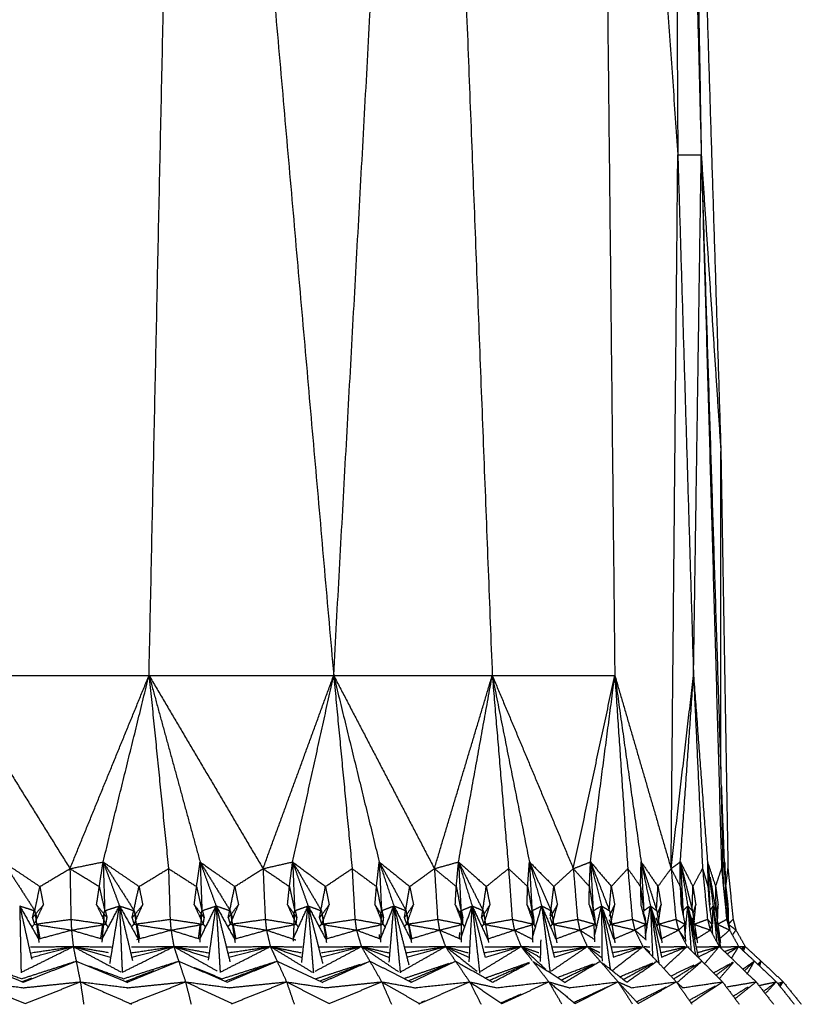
# Model space of a CAD drawing. Header units: millimetres. Extents: x 0 to 20, y 0 to 45.7.
# Tile 57 of 77: x 6.8 to 7.9, y 33.7 to 35.1. Entities that reach past the tile are written whole.
import ezdxf

# ---------------------------------------------------------------- set-up
doc = ezdxf.new("R2010")
doc.units = ezdxf.units.MM
doc.header["$MEASUREMENT"] = 0
doc.layers.add('Make2D$visible$lines', color=7, linetype='Continuous', true_color=0x000000)

msp = doc.modelspace()

# ---------------------------------------------------------------- linework, layer by layer
at = {"layer": 'Make2D$visible$lines'}
for points in [[(6.9818, 34.1387), (7.0083, 35.375), (7.0349, 36.6114)], [(7.0349, 36.6114), (7.1433, 35.375), (7.2518, 34.1387)], [(7.2518, 34.1387), (7.3198, 35.375), (7.3878, 36.6114)], [(7.3878, 36.6114), (7.4358, 35.375), (7.4837, 34.1387)], [(7.6364, 36.6114), (7.6496, 35.375), (7.6629, 34.1387)], [(7.6364, 36.6114), (7.6957, 35.7557), (7.755, 34.9)], [(7.7457, 36.6114), (7.7675, 35.7557), (7.7893, 34.9)], [(7.7457, 36.6114), (7.7503, 35.7557), (7.755, 34.9)], [(7.7698, 36.0042), (7.7939, 35.2352), (7.818, 34.4662)], [(7.7698, 36.0042), (7.7796, 35.4521), (7.7893, 34.9)], [(7.7452, 33.8563), (7.7501, 34.3782), (7.755, 34.9)], [(7.755, 34.9), (7.7721, 34.9), (7.7893, 34.9)], [(7.755, 34.9), (7.7665, 34.5194), (7.778, 34.1387)], [(7.778, 34.1387), (7.7837, 34.5194), (7.7893, 34.9)], [(7.7893, 34.9), (7.8042, 34.3782), (7.819, 33.8563)], [(7.7893, 34.9), (7.8035, 34.4509), (7.8177, 34.0019)], [(7.7893, 34.9), (7.8037, 34.6831), (7.818, 34.4662)], [(7.8177, 34.0019), (7.8179, 34.2341), (7.818, 34.4662)], [(7.818, 34.4662), (7.8232, 34.1613), (7.8284, 33.8563)], [(6.6905, 34.1387), (6.7784, 33.9975), (6.8662, 33.8563)], [(6.6905, 34.1387), (6.8361, 34.1387), (6.9818, 34.1387)], [(6.8662, 33.8563), (6.924, 33.9975), (6.9818, 34.1387)], [(6.9147, 33.8661), (6.9482, 34.0024), (6.9818, 34.1387)], [(6.9818, 34.1387), (6.996, 33.9975), (7.0103, 33.8563)], [(6.9818, 34.1387), (7.0191, 34.0024), (7.0565, 33.8661)], [(6.9818, 34.1387), (7.0651, 33.9975), (7.1485, 33.8563)], [(6.9818, 34.1387), (7.1168, 34.1387), (7.2518, 34.1387)], [(7.1485, 33.8563), (7.2002, 33.9975), (7.2518, 34.1387)], [(7.1918, 33.8661), (7.2218, 34.0024), (7.2518, 34.1387)], [(7.2518, 34.1387), (7.2653, 33.9975), (7.2788, 33.8563)], [(7.2518, 34.1387), (7.2851, 34.0024), (7.3184, 33.8661)], [(7.2518, 34.1387), (7.3254, 33.9975), (7.3991, 33.8563)], [(7.2518, 34.1387), (7.3678, 34.1387), (7.4837, 34.1387)], [(7.3991, 33.8563), (7.4414, 33.9975), (7.4837, 34.1387)], [(7.4344, 33.8661), (7.4591, 34.0024), (7.4837, 34.1387)], [(7.4837, 34.1387), (7.4956, 33.9975), (7.5075, 33.8563)], [(7.4837, 34.1387), (7.5108, 34.0024), (7.538, 33.8661)], [(7.4837, 34.1387), (7.543, 33.9975), (7.6022, 33.8563)], [(7.4837, 34.1387), (7.5733, 34.1387), (7.6629, 34.1387)], [(7.6022, 33.8563), (7.6326, 33.9975), (7.6629, 34.1387)], [(7.6274, 33.8661), (7.6451, 34.0024), (7.6629, 34.1387)], [(7.6629, 34.1387), (7.6724, 33.9975), (7.6819, 33.8563)], [(7.6629, 34.1387), (7.6821, 34.0024), (7.7014, 33.8661)], [(7.6629, 34.1387), (7.704, 33.9975), (7.7452, 33.8563)], [(7.7452, 33.8563), (7.7616, 33.9975), (7.778, 34.1387)], [(7.7587, 33.8661), (7.7683, 34.0024), (7.778, 34.1387)], [(7.778, 34.1387), (7.7846, 33.9975), (7.7912, 33.8563)], [(7.778, 34.1387), (7.7882, 34.0024), (7.7984, 33.8661)], [(7.8177, 34.0019), (7.8196, 33.916), (7.8214, 33.8302)], [(7.8187, 33.9764), (7.8219, 33.8891), (7.8252, 33.8018)], [(6.7687, 33.8661), (6.7954, 33.8482), (6.8222, 33.8302)], [(6.7687, 33.8661), (6.7917, 33.8304), (6.8148, 33.7947)], [(6.8662, 33.8563), (6.8905, 33.8612), (6.9147, 33.8661)], [(6.9091, 33.8302), (6.9119, 33.8482), (6.9147, 33.8661)], [(6.9147, 33.8661), (6.941, 33.8482), (6.9672, 33.8302)], [(6.9147, 33.8661), (6.9374, 33.8304), (6.9602, 33.7947)], [(6.9147, 33.8661), (6.9267, 33.8339), (6.9386, 33.8018)], [(6.9147, 33.8661), (6.9159, 33.8305), (6.917, 33.7948)], [(7.0513, 33.8302), (7.0539, 33.8482), (7.0565, 33.8661)], [(7.0565, 33.8661), (7.0818, 33.8482), (7.1072, 33.8302)], [(7.0565, 33.8661), (7.0785, 33.8304), (7.1006, 33.7947)], [(7.0565, 33.8661), (7.0682, 33.8339), (7.0799, 33.8018)], [(7.0565, 33.8661), (7.0578, 33.8304), (7.0592, 33.7948)], [(7.1485, 33.8563), (7.1701, 33.8612), (7.1918, 33.8661)], [(7.1871, 33.8302), (7.1894, 33.8482), (7.1918, 33.8661)], [(7.1918, 33.8661), (7.2158, 33.8482), (7.2398, 33.8302)], [(7.1918, 33.8661), (7.2128, 33.8304), (7.2339, 33.7947)], [(7.1918, 33.8661), (7.2031, 33.8339), (7.2144, 33.8018)], [(7.1918, 33.8661), (7.1933, 33.8304), (7.1948, 33.7948)], [(7.3144, 33.8302), (7.3164, 33.8482), (7.3184, 33.8661)], [(7.3184, 33.8661), (7.3407, 33.8482), (7.363, 33.8302)], [(7.3184, 33.8661), (7.3381, 33.8304), (7.3578, 33.7947)], [(7.3184, 33.8661), (7.3291, 33.8339), (7.3398, 33.8018)], [(7.3184, 33.8661), (7.3201, 33.8304), (7.3217, 33.7948)], [(7.3991, 33.8563), (7.4167, 33.8612), (7.4344, 33.8661)], [(7.4311, 33.8302), (7.4328, 33.8482), (7.4344, 33.8661)], [(7.4344, 33.8661), (7.4547, 33.8482), (7.4749, 33.8302)], [(7.4344, 33.8661), (7.4524, 33.8304), (7.4705, 33.7947)], [(7.4344, 33.8661), (7.4444, 33.8339), (7.4543, 33.8018)], [(7.4344, 33.8661), (7.4362, 33.8304), (7.438, 33.7948)], [(7.5354, 33.8302), (7.5367, 33.8482), (7.538, 33.8661)], [(7.538, 33.8661), (7.5558, 33.8482), (7.5737, 33.8302)], [(7.538, 33.8661), (7.5541, 33.8304), (7.5701, 33.7947)], [(7.538, 33.8661), (7.547, 33.8339), (7.556, 33.8018)], [(7.538, 33.8661), (7.5398, 33.8304), (7.5417, 33.7948)], [(7.6022, 33.8563), (7.6148, 33.8612), (7.6274, 33.8661)], [(7.6257, 33.8302), (7.6265, 33.8482), (7.6274, 33.8661)], [(7.6274, 33.8661), (7.6426, 33.8482), (7.6578, 33.8302)], [(7.6274, 33.8661), (7.6413, 33.8304), (7.6552, 33.7947)], [(7.6274, 33.8661), (7.6354, 33.8339), (7.6434, 33.8018)], [(7.6274, 33.8661), (7.6294, 33.8304), (7.6313, 33.7948)], [(7.7004, 33.8302), (7.7009, 33.8482), (7.7014, 33.8661)], [(7.7014, 33.8661), (7.7137, 33.8482), (7.726, 33.8302)], [(7.7014, 33.8661), (7.7129, 33.8304), (7.7243, 33.7947)], [(7.7014, 33.8661), (7.7082, 33.8339), (7.715, 33.8018)], [(7.7014, 33.8661), (7.7034, 33.8304), (7.7053, 33.7948)], [(7.7452, 33.8563), (7.7519, 33.8612), (7.7587, 33.8661)], [(7.7585, 33.8302), (7.7586, 33.8482), (7.7587, 33.8661)], [(7.7587, 33.8661), (7.7679, 33.8482), (7.7771, 33.8302)], [(7.7587, 33.8661), (7.7675, 33.8304), (7.7764, 33.7947)], [(7.7587, 33.8661), (7.7642, 33.8339), (7.7696, 33.8018)], [(7.7587, 33.8661), (7.7607, 33.8304), (7.7626, 33.7947)], [(7.7984, 33.8661), (7.8044, 33.8482), (7.8103, 33.8302)], [(7.7984, 33.8661), (7.8025, 33.8339), (7.8066, 33.8018)], [(7.7984, 33.8661), (7.8001, 33.8348), (7.8018, 33.8035)], [(7.7984, 33.8661), (7.7987, 33.8482), (7.7991, 33.8302)], [(7.8235, 33.8661), (7.8248, 33.834), (7.8262, 33.8019)], [(6.8222, 33.8302), (6.8442, 33.8433), (6.8662, 33.8563)], [(6.8662, 33.8563), (6.8669, 33.8193), (6.8676, 33.7823)], [(6.8662, 33.8563), (6.8876, 33.8433), (6.9091, 33.8302)], [(6.9672, 33.8302), (6.9887, 33.8433), (7.0103, 33.8563)], [(7.0103, 33.8563), (7.0114, 33.8193), (7.0126, 33.7823)], [(7.0103, 33.8563), (7.0308, 33.8433), (7.0513, 33.8302)], [(7.1072, 33.8302), (7.1278, 33.8433), (7.1485, 33.8563)], [(7.1485, 33.8563), (7.1501, 33.8193), (7.1517, 33.7823)], [(7.1485, 33.8563), (7.1678, 33.8433), (7.1871, 33.8302)], [(7.2398, 33.8302), (7.2593, 33.8433), (7.2788, 33.8563)], [(7.2788, 33.8563), (7.2808, 33.8193), (7.2828, 33.7823)], [(7.2788, 33.8563), (7.2966, 33.8433), (7.3144, 33.8302)], [(7.363, 33.8302), (7.381, 33.8433), (7.3991, 33.8563)], [(7.3991, 33.8563), (7.4015, 33.8193), (7.4038, 33.7823)], [(7.3991, 33.8563), (7.4151, 33.8433), (7.4311, 33.8302)], [(7.4749, 33.8302), (7.4912, 33.8433), (7.5075, 33.8563)], [(7.5075, 33.8563), (7.5102, 33.8193), (7.5129, 33.7823)], [(7.5075, 33.8563), (7.5214, 33.8433), (7.5354, 33.8302)], [(7.5737, 33.8302), (7.588, 33.8433), (7.6022, 33.8563)], [(7.6022, 33.8563), (7.6053, 33.8193), (7.6083, 33.7823)], [(7.6022, 33.8563), (7.6139, 33.8433), (7.6257, 33.8302)], [(7.6578, 33.8302), (7.6699, 33.8433), (7.6819, 33.8563)], [(7.6819, 33.8563), (7.6852, 33.8193), (7.6884, 33.7823)], [(7.6819, 33.8563), (7.6912, 33.8433), (7.7004, 33.8302)], [(7.726, 33.8302), (7.7356, 33.8433), (7.7452, 33.8563)], [(7.7452, 33.8563), (7.7487, 33.8193), (7.7522, 33.7823)], [(7.7452, 33.8563), (7.7519, 33.8433), (7.7585, 33.8302)], [(7.7771, 33.8302), (7.7841, 33.8433), (7.7912, 33.8563)], [(7.7912, 33.8563), (7.7948, 33.8193), (7.7984, 33.7823)], [(7.7912, 33.8563), (7.7951, 33.8433), (7.7991, 33.8302)], [(7.8022, 33.8439), (7.8064, 33.8193), (7.8106, 33.7947)], [(7.8103, 33.8302), (7.8147, 33.8433), (7.819, 33.8563)], [(7.819, 33.8563), (7.8227, 33.8193), (7.8264, 33.7823)], [(7.8252, 33.8302), (7.8268, 33.8433), (7.8284, 33.8563)], [(7.8284, 33.8563), (7.8321, 33.8193), (7.8358, 33.7823)], [(6.8148, 33.7947), (6.8185, 33.8125), (6.8222, 33.8302)], [(6.8222, 33.8302), (6.8248, 33.8168), (6.8273, 33.8034)], [(6.9051, 33.8034), (6.9071, 33.8168), (6.9091, 33.8302)], [(6.9091, 33.8302), (6.913, 33.8125), (6.917, 33.7948)], [(6.957, 33.7843), (6.9621, 33.8073), (6.9672, 33.8302)], [(6.9672, 33.8302), (6.9699, 33.8168), (6.9726, 33.8034)], [(7.0479, 33.8034), (7.0496, 33.8168), (7.0513, 33.8302)], [(7.0513, 33.8302), (7.0552, 33.8125), (7.0592, 33.7948)], [(7.0976, 33.7843), (7.1024, 33.8073), (7.1072, 33.8302)], [(7.1072, 33.8302), (7.1099, 33.8168), (7.1126, 33.8034)], [(7.1843, 33.8034), (7.1857, 33.8168), (7.1871, 33.8302)], [(7.1871, 33.8302), (7.191, 33.8125), (7.1948, 33.7948)], [(7.231, 33.7843), (7.2354, 33.8073), (7.2398, 33.8302)], [(7.2398, 33.8302), (7.2426, 33.8168), (7.2453, 33.8034)], [(7.3122, 33.8034), (7.3133, 33.8168), (7.3144, 33.8302)], [(7.3144, 33.8302), (7.3181, 33.8125), (7.3217, 33.7948)], [(7.3552, 33.7843), (7.3591, 33.8073), (7.363, 33.8302)], [(7.363, 33.8302), (7.3658, 33.8168), (7.3685, 33.8034)], [(7.4296, 33.8034), (7.4303, 33.8168), (7.4311, 33.8302)], [(7.4311, 33.8302), (7.4345, 33.8125), (7.438, 33.7948)], [(7.4682, 33.7843), (7.4716, 33.8073), (7.4749, 33.8302)], [(7.4749, 33.8302), (7.4776, 33.8168), (7.4803, 33.8034)], [(7.5345, 33.8034), (7.535, 33.8168), (7.5354, 33.8302)], [(7.5354, 33.8302), (7.5386, 33.8125), (7.5417, 33.7948)], [(7.5686, 33.7875), (7.5712, 33.8088), (7.5737, 33.8302)], [(7.5737, 33.8302), (7.5763, 33.8168), (7.5789, 33.8034)], [(7.6255, 33.8034), (7.6256, 33.8168), (7.6257, 33.8302)], [(7.6257, 33.8302), (7.6285, 33.8125), (7.6313, 33.7947)], [(7.6546, 33.7948), (7.6562, 33.8125), (7.6578, 33.8302)], [(7.6578, 33.8302), (7.6603, 33.8168), (7.6628, 33.8034)], [(7.7004, 33.8302), (7.7029, 33.8125), (7.7053, 33.7947)], [(7.7004, 33.8302), (7.7007, 33.8168), (7.7009, 33.8034)], [(7.7238, 33.7948), (7.7249, 33.8125), (7.726, 33.8302)], [(7.726, 33.8302), (7.7283, 33.8168), (7.7306, 33.8034)], [(7.7585, 33.8302), (7.7606, 33.8125), (7.7626, 33.7947)], [(7.7585, 33.8302), (7.7591, 33.8168), (7.7597, 33.8034)], [(7.776, 33.7948), (7.7766, 33.8125), (7.7771, 33.8302)], [(7.7771, 33.8302), (7.7792, 33.8168), (7.7813, 33.8034)], [(7.7991, 33.8302), (7.8, 33.8168), (7.801, 33.8034)], [(7.8103, 33.8302), (7.8122, 33.8168), (7.814, 33.8034)], [(7.8103, 33.8302), (7.8104, 33.8125), (7.8104, 33.7947)], [(7.8252, 33.8302), (7.8267, 33.8168), (7.8283, 33.8034)], [(6.7927, 33.8018), (6.7937, 33.753), (6.7947, 33.7042)], [(6.7927, 33.8018), (6.8014, 33.763), (6.8102, 33.7241)], [(6.7927, 33.8018), (6.8064, 33.7777), (6.8201, 33.7535)], [(6.7927, 33.8018), (6.8037, 33.7983), (6.8148, 33.7947)], [(6.8114, 33.7843), (6.8194, 33.7939), (6.8273, 33.8034)], [(6.8141, 33.775), (6.8207, 33.7892), (6.8273, 33.8034)], [(6.9051, 33.8034), (6.9128, 33.7939), (6.9204, 33.7843)], [(6.9051, 33.8034), (6.9119, 33.7892), (6.9187, 33.775)], [(6.9133, 33.7535), (6.926, 33.7776), (6.9386, 33.8018)], [(6.9174, 33.7949), (6.928, 33.7983), (6.9386, 33.8018)], [(6.9246, 33.7175), (6.9316, 33.7597), (6.9386, 33.8018)], [(6.9386, 33.8018), (6.9406, 33.753), (6.9426, 33.7043)], [(6.9386, 33.8018), (6.9481, 33.762), (6.9576, 33.7221)], [(6.9386, 33.8018), (6.9529, 33.7766), (6.9671, 33.7514)], [(6.9386, 33.8018), (6.9494, 33.7983), (6.9602, 33.7947)], [(6.957, 33.7843), (6.9648, 33.7939), (6.9726, 33.8034)], [(6.9598, 33.775), (6.9662, 33.7892), (6.9726, 33.8034)], [(7.0479, 33.8034), (7.0552, 33.7939), (7.0625, 33.7843)], [(7.0479, 33.8034), (7.0545, 33.7892), (7.0611, 33.775)], [(7.0562, 33.7535), (7.0681, 33.7776), (7.0799, 33.8018)], [(7.0595, 33.7949), (7.0697, 33.7983), (7.0799, 33.8018)], [(7.0688, 33.7227), (7.0744, 33.7623), (7.0799, 33.8018)], [(7.0799, 33.8018), (7.0829, 33.7531), (7.0858, 33.7043)], [(7.0799, 33.8018), (7.0901, 33.7609), (7.1002, 33.7199)], [(7.0799, 33.8018), (7.0935, 33.7774), (7.107, 33.7529)], [(7.0799, 33.8018), (7.0903, 33.7983), (7.1006, 33.7947)], [(7.0976, 33.7843), (7.1051, 33.7939), (7.1126, 33.8034)], [(7.1006, 33.775), (7.1066, 33.7892), (7.1126, 33.8034)], [(7.1843, 33.8034), (7.1911, 33.7939), (7.198, 33.7843)], [(7.1843, 33.8034), (7.1906, 33.7892), (7.197, 33.775)], [(7.1925, 33.7535), (7.2035, 33.7776), (7.2144, 33.8018)], [(7.1951, 33.7949), (7.2047, 33.7983), (7.2144, 33.8018)], [(7.2051, 33.7192), (7.2097, 33.7605), (7.2144, 33.8018)], [(7.2144, 33.8018), (7.2182, 33.7529), (7.2221, 33.704)], [(7.2144, 33.8018), (7.225, 33.7598), (7.2356, 33.7177)], [(7.2144, 33.8018), (7.2275, 33.7772), (7.2406, 33.7526)], [(7.2144, 33.8018), (7.2241, 33.7983), (7.2338, 33.7947)], [(7.231, 33.7843), (7.2382, 33.7939), (7.2453, 33.8034)], [(7.2342, 33.775), (7.2398, 33.7892), (7.2453, 33.8034)], [(7.3122, 33.8034), (7.3185, 33.7939), (7.3247, 33.7843)], [(7.3122, 33.8034), (7.3182, 33.7892), (7.3241, 33.775)], [(7.3211, 33.7556), (7.3305, 33.7787), (7.3398, 33.8018)], [(7.322, 33.7949), (7.3309, 33.7983), (7.3398, 33.8018)], [(7.333, 33.7196), (7.3364, 33.7607), (7.3398, 33.8018)], [(7.3398, 33.8018), (7.3445, 33.7528), (7.3492, 33.7038)], [(7.3398, 33.8018), (7.3508, 33.7587), (7.3617, 33.7157)], [(7.3398, 33.8018), (7.3523, 33.777), (7.3649, 33.7522)], [(7.3398, 33.8018), (7.3488, 33.7983), (7.3578, 33.7947)], [(7.3552, 33.7843), (7.3619, 33.7939), (7.3685, 33.8034)], [(7.3585, 33.775), (7.3635, 33.7892), (7.3685, 33.8034)], [(7.4296, 33.8034), (7.4351, 33.7939), (7.4407, 33.7843)], [(7.4296, 33.8034), (7.4351, 33.7892), (7.4406, 33.775)], [(7.438, 33.7555), (7.4462, 33.7787), (7.4543, 33.8018)], [(7.4382, 33.7949), (7.4463, 33.7983), (7.4543, 33.8018)], [(7.45, 33.72), (7.4522, 33.7609), (7.4543, 33.8018)], [(7.4543, 33.8018), (7.4598, 33.7527), (7.4653, 33.7036)], [(7.4543, 33.8018), (7.4637, 33.7643), (7.4732, 33.7268)], [(7.4543, 33.8018), (7.466, 33.7768), (7.4777, 33.7517)], [(7.4543, 33.8018), (7.4624, 33.7983), (7.4705, 33.7947)], [(7.4682, 33.7843), (7.4743, 33.7939), (7.4803, 33.8034)], [(7.4715, 33.775), (7.4759, 33.7892), (7.4803, 33.8034)], [(7.5345, 33.8034), (7.5394, 33.7939), (7.5442, 33.7843)], [(7.5345, 33.8034), (7.5395, 33.7892), (7.5444, 33.775)], [(7.5419, 33.7948), (7.549, 33.7983), (7.556, 33.8018)], [(7.5426, 33.756), (7.5493, 33.7789), (7.556, 33.8018)], [(7.556, 33.8018), (7.5622, 33.7531), (7.5683, 33.7043)], [(7.556, 33.8018), (7.5652, 33.7643), (7.5744, 33.7269)], [(7.556, 33.8018), (7.5662, 33.7777), (7.5764, 33.7537)], [(7.556, 33.8018), (7.5631, 33.7983), (7.5701, 33.7947)], [(7.5683, 33.7843), (7.5736, 33.7939), (7.5789, 33.8034)], [(7.5715, 33.775), (7.5752, 33.7892), (7.5789, 33.8034)], [(7.6255, 33.8034), (7.6295, 33.7939), (7.6335, 33.7843)], [(7.6255, 33.8034), (7.6298, 33.7892), (7.6341, 33.775)], [(7.6315, 33.7948), (7.6374, 33.7983), (7.6434, 33.8018)], [(7.6331, 33.757), (7.6382, 33.7794), (7.6434, 33.8018)], [(7.6434, 33.8018), (7.6438, 33.7614), (7.6442, 33.721)], [(7.6434, 33.8018), (7.6497, 33.7557), (7.6561, 33.7096)], [(7.6434, 33.8018), (7.6521, 33.7643), (7.6609, 33.7269)], [(7.6434, 33.8018), (7.6523, 33.7777), (7.6613, 33.7536)], [(7.6434, 33.8018), (7.6493, 33.7983), (7.6552, 33.7947)], [(7.655, 33.787), (7.6589, 33.7952), (7.6628, 33.8034)], [(7.6569, 33.775), (7.6598, 33.7892), (7.6628, 33.8034)], [(7.7009, 33.8034), (7.7046, 33.7892), (7.7082, 33.775)], [(7.7054, 33.7948), (7.7102, 33.7983), (7.715, 33.8018)], [(7.7077, 33.7574), (7.7113, 33.7796), (7.715, 33.8018)], [(7.715, 33.8018), (7.7165, 33.7647), (7.7181, 33.7277)], [(7.715, 33.8018), (7.7211, 33.7599), (7.7273, 33.7181)], [(7.715, 33.8018), (7.7232, 33.7644), (7.7314, 33.727)], [(7.715, 33.8018), (7.7226, 33.7776), (7.7302, 33.7535)], [(7.715, 33.8018), (7.7196, 33.7983), (7.7243, 33.7947)], [(7.7252, 33.7894), (7.7279, 33.7964), (7.7306, 33.8034)], [(7.7263, 33.775), (7.7284, 33.7892), (7.7306, 33.8034)], [(7.7597, 33.8034), (7.7626, 33.7892), (7.7655, 33.775)], [(7.7626, 33.7947), (7.7661, 33.7983), (7.7696, 33.8018)], [(7.7656, 33.7586), (7.7676, 33.7802), (7.7696, 33.8018)], [(7.7696, 33.8018), (7.772, 33.7693), (7.7744, 33.7367)], [(7.7696, 33.8018), (7.7752, 33.7662), (7.7807, 33.7305)], [(7.7696, 33.8018), (7.7773, 33.764), (7.7849, 33.7263)], [(7.7696, 33.8018), (7.7758, 33.7776), (7.7819, 33.7535)], [(7.7696, 33.8018), (7.773, 33.7983), (7.7764, 33.7947)], [(7.7772, 33.7895), (7.7792, 33.7964), (7.7813, 33.8034)], [(7.7786, 33.775), (7.7799, 33.7892), (7.7813, 33.8034)], [(7.801, 33.8034), (7.803, 33.7892), (7.8051, 33.775)], [(7.8023, 33.7947), (7.8044, 33.7983), (7.8066, 33.8018)], [(7.806, 33.775), (7.8063, 33.7884), (7.8066, 33.8018)], [(7.8066, 33.8018), (7.8093, 33.7761), (7.8119, 33.7503)], [(7.8066, 33.8018), (7.8114, 33.7721), (7.8161, 33.7425)], [(7.8066, 33.8018), (7.8086, 33.7983), (7.8106, 33.7947)], [(7.8114, 33.7896), (7.8127, 33.7965), (7.814, 33.8034)], [(7.813, 33.775), (7.8135, 33.7892), (7.814, 33.8034)], [(7.8238, 33.8126), (7.8245, 33.8072), (7.8252, 33.8018)], [(7.8252, 33.8018), (7.8256, 33.7951), (7.8259, 33.7883)], [(7.8252, 33.8018), (7.827, 33.7883), (7.8288, 33.7747)], [(7.8272, 33.7904), (7.8277, 33.7969), (7.8283, 33.8034)], [(7.8283, 33.8034), (7.8287, 33.7895), (7.829, 33.7756)], [(6.8114, 33.7843), (6.8127, 33.7896), (6.8139, 33.7949)], [(6.8148, 33.7947), (6.816, 33.7851), (6.8173, 33.7754)], [(6.8161, 33.7899), (6.817, 33.7866), (6.8179, 33.7833)], [(6.9144, 33.7835), (6.9157, 33.7891), (6.917, 33.7947)], [(6.9155, 33.7754), (6.916, 33.7825), (6.9166, 33.7896)], [(6.9178, 33.7949), (6.9191, 33.7896), (6.9204, 33.7843)], [(6.9602, 33.7947), (6.9635, 33.7716), (6.9668, 33.7485)], [(6.9615, 33.7899), (6.9625, 33.7865), (6.9635, 33.7831)], [(7.0568, 33.7837), (7.058, 33.7892), (7.0592, 33.7947)], [(7.058, 33.7754), (7.0584, 33.7825), (7.0589, 33.7896)], [(7.0599, 33.7949), (7.0612, 33.7896), (7.0625, 33.7843)], [(7.1006, 33.7947), (7.1041, 33.7716), (7.1077, 33.7484)], [(7.102, 33.7899), (7.103, 33.7864), (7.104, 33.7829)], [(7.1928, 33.7839), (7.1938, 33.7893), (7.1948, 33.7947)], [(7.194, 33.7754), (7.1943, 33.7825), (7.1946, 33.7896)], [(7.1955, 33.7949), (7.1967, 33.7896), (7.198, 33.7843)], [(7.2339, 33.7947), (7.2376, 33.7716), (7.2413, 33.7484)], [(7.2348, 33.7898), (7.2356, 33.7861), (7.2363, 33.7825)], [(7.3201, 33.7841), (7.3209, 33.7894), (7.3217, 33.7947)], [(7.3213, 33.7754), (7.3215, 33.7825), (7.3216, 33.7897)], [(7.3223, 33.7949), (7.3235, 33.7896), (7.3247, 33.7843)], [(7.3578, 33.7947), (7.3616, 33.7715), (7.3655, 33.7483)], [(7.3588, 33.7898), (7.3595, 33.786), (7.3602, 33.7822)], [(7.437, 33.7869), (7.4375, 33.7908), (7.438, 33.7947)], [(7.438, 33.7897), (7.438, 33.7693), (7.438, 33.7488)], [(7.4385, 33.7949), (7.4396, 33.7896), (7.4407, 33.7843)], [(7.4705, 33.7947), (7.4721, 33.7851), (7.4738, 33.7754)], [(7.4714, 33.7898), (7.4722, 33.7859), (7.4729, 33.782)], [(7.5413, 33.7897), (7.5415, 33.7922), (7.5417, 33.7947)], [(7.5418, 33.7897), (7.5423, 33.7693), (7.5428, 33.7489)], [(7.5422, 33.7948), (7.5432, 33.7896), (7.5442, 33.7843)], [(7.5701, 33.7947), (7.5718, 33.7851), (7.5734, 33.7754)], [(7.631, 33.7901), (7.6312, 33.7924), (7.6313, 33.7947)], [(7.6317, 33.7948), (7.6326, 33.7896), (7.6335, 33.7843)], [(7.6552, 33.7947), (7.6568, 33.785), (7.6584, 33.7753)], [(7.7052, 33.7899), (7.7053, 33.7923), (7.7053, 33.7947)], [(7.7053, 33.7899), (7.7062, 33.7871), (7.7071, 33.7843)], [(7.7243, 33.7947), (7.7259, 33.785), (7.7275, 33.7753)], [(7.7626, 33.7947), (7.7627, 33.7918), (7.7627, 33.7888)], [(7.7764, 33.7947), (7.7777, 33.7866), (7.7789, 33.7784)], [(7.8106, 33.7947), (7.814, 33.7714), (7.8174, 33.7481)], [(6.8103, 33.7708), (6.8122, 33.7729), (6.8141, 33.775)], [(6.8114, 33.7843), (6.8127, 33.7796), (6.8141, 33.775)], [(6.8141, 33.775), (6.8413, 33.7707), (6.8684, 33.7665)], [(6.8173, 33.7754), (6.8425, 33.7788), (6.8676, 33.7823)], [(6.8174, 33.7745), (6.8191, 33.7615), (6.8208, 33.7485)], [(6.8185, 33.7743), (6.8203, 33.7641), (6.8222, 33.754)], [(6.8676, 33.7823), (6.868, 33.7744), (6.8684, 33.7665)], [(6.8676, 33.7823), (6.8917, 33.7788), (6.9158, 33.7754)], [(6.8684, 33.7665), (6.8936, 33.7707), (6.9187, 33.775)], [(6.9113, 33.7541), (6.9127, 33.7641), (6.9141, 33.7742)], [(6.9133, 33.7486), (6.9143, 33.7615), (6.9154, 33.7745)], [(6.9158, 33.7754), (6.9172, 33.7752), (6.9187, 33.775)], [(6.9187, 33.775), (6.9195, 33.7796), (6.9204, 33.7843)], [(6.9187, 33.775), (6.9205, 33.7728), (6.9223, 33.7707)], [(6.9557, 33.7713), (6.9578, 33.7731), (6.9598, 33.775)], [(6.957, 33.7843), (6.9584, 33.7796), (6.9598, 33.775)], [(6.9598, 33.775), (6.9862, 33.7786), (7.0126, 33.7823)], [(6.9598, 33.775), (6.9869, 33.7707), (7.0139, 33.7665)], [(6.9641, 33.7743), (6.966, 33.7642), (6.9679, 33.754)], [(7.0126, 33.7823), (7.0132, 33.7744), (7.0139, 33.7665)], [(7.0126, 33.7823), (7.0354, 33.7788), (7.0583, 33.7754)], [(7.0139, 33.7665), (7.0375, 33.7707), (7.0611, 33.775)], [(7.0542, 33.7541), (7.0555, 33.7641), (7.0567, 33.7742)], [(7.0564, 33.7487), (7.0571, 33.7616), (7.0579, 33.7745)], [(7.0584, 33.7754), (7.0597, 33.7752), (7.0611, 33.775)], [(7.0611, 33.775), (7.0618, 33.7796), (7.0625, 33.7843)], [(7.0611, 33.775), (7.0629, 33.7728), (7.0646, 33.7706)], [(7.0968, 33.7715), (7.0987, 33.7732), (7.1006, 33.775)], [(7.0976, 33.7843), (7.0991, 33.7796), (7.1006, 33.775)], [(7.1006, 33.775), (7.1261, 33.7786), (7.1517, 33.7823)], [(7.1006, 33.775), (7.1271, 33.7707), (7.1535, 33.7665)], [(7.1046, 33.7743), (7.1066, 33.7642), (7.1086, 33.754)], [(7.1517, 33.7823), (7.1526, 33.7744), (7.1535, 33.7665)], [(7.1517, 33.7823), (7.173, 33.7788), (7.1943, 33.7754)], [(7.1535, 33.7665), (7.1752, 33.7707), (7.197, 33.775)], [(7.193, 33.7501), (7.1935, 33.7623), (7.194, 33.7744)], [(7.1944, 33.7754), (7.1957, 33.7752), (7.197, 33.775)], [(7.197, 33.775), (7.1975, 33.7796), (7.198, 33.7843)], [(7.197, 33.775), (7.1986, 33.7728), (7.2003, 33.7706)], [(7.2305, 33.7713), (7.2323, 33.7732), (7.2342, 33.775)], [(7.231, 33.7843), (7.2326, 33.7796), (7.2342, 33.775)], [(7.2342, 33.775), (7.2585, 33.7786), (7.2828, 33.7823)], [(7.2342, 33.775), (7.2597, 33.7707), (7.2851, 33.7665)], [(7.2379, 33.7744), (7.2399, 33.7642), (7.2419, 33.754)], [(7.2828, 33.7823), (7.2839, 33.7744), (7.2851, 33.7665)], [(7.2828, 33.7823), (7.3022, 33.7788), (7.3216, 33.7754)], [(7.2851, 33.7665), (7.3046, 33.7707), (7.3241, 33.775)], [(7.3208, 33.7488), (7.3211, 33.7616), (7.3213, 33.7744)], [(7.3217, 33.7754), (7.3229, 33.7752), (7.3241, 33.775)], [(7.3241, 33.775), (7.3244, 33.7796), (7.3247, 33.7843)], [(7.3241, 33.775), (7.3256, 33.7727), (7.3272, 33.7705)], [(7.355, 33.7714), (7.3567, 33.7732), (7.3585, 33.775)], [(7.3552, 33.7843), (7.3569, 33.7796), (7.3585, 33.775)], [(7.3585, 33.775), (7.3812, 33.7786), (7.4038, 33.7823)], [(7.3585, 33.775), (7.3825, 33.7707), (7.4066, 33.7665)], [(7.3618, 33.7744), (7.3638, 33.7642), (7.3658, 33.754)], [(7.4038, 33.7823), (7.4052, 33.7744), (7.4066, 33.7665)], [(7.4038, 33.7823), (7.4222, 33.7786), (7.4406, 33.775)], [(7.4066, 33.7665), (7.4236, 33.7707), (7.4406, 33.775)], [(7.4406, 33.775), (7.4406, 33.7796), (7.4407, 33.7843)], [(7.4406, 33.775), (7.4419, 33.7727), (7.4433, 33.7704)], [(7.4682, 33.7843), (7.4699, 33.7796), (7.4715, 33.775)], [(7.4683, 33.7714), (7.4699, 33.7732), (7.4715, 33.775)], [(7.4715, 33.775), (7.4938, 33.7707), (7.5161, 33.7665)], [(7.4739, 33.7743), (7.4761, 33.7613), (7.4783, 33.7483)], [(7.4742, 33.7754), (7.4935, 33.7788), (7.5129, 33.7823)], [(7.5129, 33.7823), (7.5145, 33.7744), (7.5161, 33.7665)], [(7.5129, 33.7823), (7.5287, 33.7786), (7.5444, 33.775)], [(7.5161, 33.7665), (7.5302, 33.7707), (7.5444, 33.775)], [(7.5442, 33.7843), (7.5443, 33.7796), (7.5444, 33.775)], [(7.5444, 33.775), (7.5456, 33.7726), (7.5468, 33.7703)], [(7.5683, 33.7843), (7.5699, 33.7796), (7.5715, 33.775)], [(7.5687, 33.7714), (7.5701, 33.7732), (7.5715, 33.775)], [(7.5715, 33.775), (7.5726, 33.7752), (7.5737, 33.7754)], [(7.5715, 33.775), (7.5916, 33.7707), (7.6118, 33.7665)], [(7.5736, 33.7744), (7.5758, 33.7611), (7.5781, 33.7479)], [(7.5737, 33.7754), (7.591, 33.7788), (7.6083, 33.7823)], [(7.6083, 33.7823), (7.61, 33.7744), (7.6118, 33.7665)], [(7.6083, 33.7823), (7.6212, 33.7786), (7.6341, 33.775)], [(7.6118, 33.7665), (7.6229, 33.7707), (7.6341, 33.775)], [(7.6322, 33.7743), (7.6328, 33.7617), (7.6333, 33.7491)], [(7.6335, 33.7843), (7.6338, 33.7796), (7.6341, 33.775)], [(7.6341, 33.775), (7.6351, 33.7726), (7.636, 33.7703)], [(7.6544, 33.7715), (7.6556, 33.7732), (7.6569, 33.775)], [(7.6547, 33.7813), (7.6558, 33.7781), (7.6569, 33.775)], [(7.6569, 33.775), (7.6576, 33.7751), (7.6584, 33.7753)], [(7.6569, 33.775), (7.6746, 33.7707), (7.6922, 33.7665)], [(7.6584, 33.7753), (7.6734, 33.7788), (7.6884, 33.7823)], [(7.6586, 33.7746), (7.6608, 33.7613), (7.663, 33.7479)], [(7.6884, 33.7823), (7.6903, 33.7744), (7.6922, 33.7665)], [(7.6884, 33.7823), (7.6983, 33.7786), (7.7082, 33.775)], [(7.6922, 33.7665), (7.7002, 33.7707), (7.7082, 33.775)], [(7.7067, 33.7742), (7.7074, 33.7629), (7.7081, 33.7516)], [(7.7071, 33.7843), (7.7077, 33.7796), (7.7082, 33.775)], [(7.7082, 33.775), (7.709, 33.7724), (7.7097, 33.7699)], [(7.7082, 33.775), (7.7088, 33.7734), (7.7093, 33.7719)], [(7.7232, 33.7843), (7.7247, 33.7796), (7.7263, 33.775)], [(7.7242, 33.7715), (7.7252, 33.7732), (7.7263, 33.775)], [(7.7263, 33.775), (7.7392, 33.7786), (7.7522, 33.7823)], [(7.7263, 33.775), (7.7412, 33.7707), (7.7562, 33.7665)], [(7.7276, 33.7743), (7.7298, 33.7611), (7.7319, 33.748)], [(7.7522, 33.7823), (7.7542, 33.7744), (7.7562, 33.7665)], [(7.7522, 33.7823), (7.7588, 33.7786), (7.7655, 33.775)], [(7.7562, 33.7665), (7.7608, 33.7707), (7.7655, 33.775)], [(7.7644, 33.774), (7.7654, 33.7619), (7.7663, 33.7499)], [(7.7655, 33.775), (7.766, 33.7722), (7.7665, 33.7695)], [(7.7757, 33.7843), (7.7772, 33.7796), (7.7786, 33.775)], [(7.7771, 33.7716), (7.7778, 33.7733), (7.7786, 33.775)], [(7.7786, 33.775), (7.7791, 33.7752), (7.7796, 33.7753)], [(7.7786, 33.775), (7.7906, 33.7707), (7.8026, 33.7665)], [(7.7795, 33.7745), (7.7816, 33.7612), (7.7836, 33.748)], [(7.7798, 33.7754), (7.7891, 33.7788), (7.7984, 33.7823)], [(7.7984, 33.7823), (7.8005, 33.7744), (7.8026, 33.7665)], [(7.7984, 33.7823), (7.8017, 33.7786), (7.8051, 33.775)], [(7.8026, 33.7665), (7.8038, 33.7707), (7.8051, 33.775)], [(7.8058, 33.7659), (7.8059, 33.7695), (7.806, 33.7731)], [(7.8123, 33.7704), (7.8149, 33.756), (7.8175, 33.7415)], [(7.813, 33.775), (7.8197, 33.7786), (7.8263, 33.7822)], [(7.813, 33.775), (7.8219, 33.7707), (7.8307, 33.7665)], [(7.8264, 33.7823), (7.8286, 33.7744), (7.8307, 33.7665)], [(7.8295, 33.7755), (7.8327, 33.7789), (7.8358, 33.7823)], [(7.8295, 33.7756), (7.8302, 33.7711), (7.831, 33.7665)], [(7.83, 33.7743), (7.8351, 33.7704), (7.8401, 33.7665)], [(7.8358, 33.7823), (7.838, 33.7744), (7.8401, 33.7665)], [(6.8201, 33.7535), (6.8443, 33.76), (6.8684, 33.7665)], [(6.8684, 33.7665), (6.8697, 33.7544), (6.871, 33.7424)], [(6.8684, 33.7665), (6.8911, 33.7599), (6.9137, 33.7534)], [(6.964, 33.7529), (6.9889, 33.7597), (7.0139, 33.7665)], [(7.0139, 33.7665), (7.016, 33.7544), (7.0181, 33.7424)], [(7.0139, 33.7665), (7.0353, 33.7599), (7.0566, 33.7533)], [(7.1068, 33.7535), (7.1302, 33.76), (7.1535, 33.7665)], [(7.1535, 33.7665), (7.1564, 33.7544), (7.1592, 33.7424)], [(7.1535, 33.7665), (7.173, 33.76), (7.1925, 33.7535)], [(7.2402, 33.7535), (7.2626, 33.76), (7.2851, 33.7665)], [(7.2851, 33.7665), (7.2887, 33.7544), (7.2923, 33.7424)], [(7.2851, 33.7665), (7.3027, 33.76), (7.3203, 33.7535)], [(7.3185, 33.7541), (7.3188, 33.7571), (7.319, 33.7601)], [(7.3642, 33.7535), (7.3854, 33.76), (7.4066, 33.7665)], [(7.4066, 33.7665), (7.4109, 33.7544), (7.4152, 33.7424)], [(7.4066, 33.7665), (7.422, 33.76), (7.4373, 33.7535)], [(7.4357, 33.7541), (7.436, 33.7586), (7.4362, 33.7631)], [(7.4769, 33.7535), (7.4965, 33.76), (7.5161, 33.7665)], [(7.5161, 33.7665), (7.521, 33.7544), (7.5259, 33.7424)], [(7.5161, 33.7665), (7.529, 33.76), (7.5419, 33.7535)], [(7.5765, 33.7535), (7.5941, 33.76), (7.6118, 33.7665)], [(7.6118, 33.7665), (7.6172, 33.7544), (7.6227, 33.7424)], [(7.6118, 33.7665), (7.622, 33.76), (7.6323, 33.7535)], [(7.6624, 33.7539), (7.6773, 33.7602), (7.6922, 33.7665)], [(7.6922, 33.7665), (7.6981, 33.7544), (7.704, 33.7424)], [(7.6922, 33.7665), (7.6997, 33.76), (7.7071, 33.7535)], [(7.7302, 33.7535), (7.7432, 33.76), (7.7562, 33.7665)], [(7.7562, 33.7665), (7.7624, 33.7544), (7.7687, 33.7424)], [(7.7562, 33.7665), (7.7605, 33.7602), (7.7649, 33.7539)], [(7.7819, 33.7535), (7.7923, 33.76), (7.8026, 33.7665)], [(7.8026, 33.7665), (7.8091, 33.7544), (7.8156, 33.7424)], [(7.8052, 33.7659), (7.8054, 33.7637), (7.8056, 33.7615)], [(7.8157, 33.7534), (7.8232, 33.76), (7.8307, 33.7665)], [(7.8307, 33.7665), (7.8374, 33.7544), (7.8441, 33.7424)], [(7.8349, 33.759), (7.8375, 33.7627), (7.8401, 33.7665)], [(7.8401, 33.7665), (7.8469, 33.7544), (7.8536, 33.7424)], [(6.7948, 33.7047), (6.8329, 33.7235), (6.871, 33.7424)], [(6.8083, 33.742), (6.8396, 33.7422), (6.871, 33.7424)], [(6.8096, 33.7266), (6.8403, 33.7345), (6.871, 33.7424)], [(6.8101, 33.7334), (6.8405, 33.7379), (6.871, 33.7424)], [(6.871, 33.7424), (6.8731, 33.7317), (6.8753, 33.7211)], [(6.871, 33.7424), (6.8966, 33.7381), (6.9222, 33.7339)], [(6.871, 33.7424), (6.899, 33.7422), (6.927, 33.742)], [(6.871, 33.7424), (6.898, 33.7346), (6.9251, 33.7268)], [(6.871, 33.7424), (6.9058, 33.7239), (6.9406, 33.7054)], [(6.9425, 33.7047), (6.9803, 33.7235), (7.0181, 33.7424)], [(6.955, 33.7332), (6.9865, 33.7378), (7.0181, 33.7424)], [(6.9561, 33.742), (6.9871, 33.7422), (7.0181, 33.7424)], [(6.9565, 33.7267), (6.9873, 33.7345), (7.0181, 33.7424)], [(7.0181, 33.7424), (7.0216, 33.7317), (7.0252, 33.7211)], [(7.0181, 33.7424), (7.0442, 33.7377), (7.0702, 33.733)], [(7.0181, 33.7424), (7.0429, 33.7422), (7.0678, 33.742)], [(7.0181, 33.7424), (7.0437, 33.7344), (7.0694, 33.7265)], [(7.0181, 33.7424), (7.0498, 33.7245), (7.0816, 33.7066)], [(7.0868, 33.7054), (7.123, 33.7239), (7.1592, 33.7424)], [(7.0959, 33.742), (7.1276, 33.7422), (7.1592, 33.7424)], [(7.0983, 33.7334), (7.1288, 33.7379), (7.1592, 33.7424)], [(7.0985, 33.7267), (7.1289, 33.7346), (7.1592, 33.7424)], [(7.1592, 33.7424), (7.1642, 33.7317), (7.1691, 33.7211)], [(7.1593, 33.7424), (7.1819, 33.7379), (7.2045, 33.7333)], [(7.1593, 33.7424), (7.1825, 33.7422), (7.2058, 33.742)], [(7.1593, 33.7424), (7.1825, 33.7344), (7.2057, 33.7265)], [(7.1593, 33.7424), (7.1899, 33.7237), (7.2205, 33.705)], [(7.1931, 33.7533), (7.1948, 33.7527), (7.1966, 33.7521)], [(7.2249, 33.7065), (7.2586, 33.7244), (7.2923, 33.7424)], [(7.2306, 33.742), (7.2615, 33.7422), (7.2923, 33.7424)], [(7.2333, 33.7267), (7.2628, 33.7346), (7.2923, 33.7424)], [(7.2341, 33.7336), (7.2632, 33.738), (7.2923, 33.7424)], [(7.2923, 33.7424), (7.2985, 33.7317), (7.3047, 33.7211)], [(7.2923, 33.7424), (7.3125, 33.7378), (7.3326, 33.7332)], [(7.2923, 33.7424), (7.3122, 33.7422), (7.332, 33.742)], [(7.2923, 33.7424), (7.3122, 33.7347), (7.332, 33.7269)], [(7.2923, 33.7424), (7.3195, 33.724), (7.3466, 33.7056)], [(7.3491, 33.705), (7.3821, 33.7237), (7.4152, 33.7424)], [(7.355, 33.742), (7.3851, 33.7422), (7.4152, 33.7424)], [(7.3589, 33.7268), (7.387, 33.7346), (7.4152, 33.7424)], [(7.359, 33.7336), (7.3871, 33.738), (7.4152, 33.7424)], [(7.4152, 33.7424), (7.4226, 33.7317), (7.43, 33.7211)], [(7.4152, 33.7424), (7.4319, 33.7378), (7.4485, 33.7333)], [(7.4152, 33.7424), (7.4329, 33.7422), (7.4506, 33.742)], [(7.4152, 33.7424), (7.4328, 33.7343), (7.4503, 33.7262)], [(7.4152, 33.7424), (7.4385, 33.7244), (7.4618, 33.7063)], [(7.4671, 33.7064), (7.4965, 33.7244), (7.5259, 33.7424)], [(7.4713, 33.7333), (7.4986, 33.7379), (7.5259, 33.7424)], [(7.4728, 33.742), (7.4993, 33.7422), (7.5259, 33.7424)], [(7.474, 33.7271), (7.4999, 33.7347), (7.5259, 33.7424)], [(7.5259, 33.7424), (7.534, 33.7322), (7.5421, 33.7219)], [(7.5259, 33.7424), (7.5388, 33.738), (7.5517, 33.7335)], [(7.5259, 33.7424), (7.5395, 33.7422), (7.5532, 33.742)], [(7.5259, 33.7424), (7.5402, 33.7342), (7.5546, 33.726)], [(7.5259, 33.7424), (7.5439, 33.7258), (7.5619, 33.7093)], [(7.5543, 33.7204), (7.5546, 33.7362), (7.555, 33.752)], [(7.5697, 33.7064), (7.5962, 33.7244), (7.6227, 33.7424)], [(7.5724, 33.742), (7.5975, 33.7422), (7.6227, 33.7424)], [(7.573, 33.7334), (7.5978, 33.7379), (7.6227, 33.7424)], [(7.5744, 33.7269), (7.5985, 33.7346), (7.6227, 33.7424)], [(7.6227, 33.7424), (7.6321, 33.7317), (7.6414, 33.7211)], [(7.6227, 33.7424), (7.6322, 33.7422), (7.6416, 33.742)], [(7.659, 33.742), (7.6797, 33.7422), (7.7003, 33.7424)], [(7.659, 33.7074), (7.6815, 33.7248), (7.7039, 33.7423)], [(7.6608, 33.7338), (7.6824, 33.7381), (7.704, 33.7424)], [(7.6614, 33.7535), (7.6617, 33.7536), (7.662, 33.7537)], [(7.7042, 33.7423), (7.7143, 33.7317), (7.7244, 33.7211)], [(7.7052, 33.7424), (7.7097, 33.7422), (7.7142, 33.742)], [(7.7281, 33.742), (7.7467, 33.7422), (7.7653, 33.7424)], [(7.73, 33.7335), (7.7493, 33.738), (7.7687, 33.7424)], [(7.7689, 33.7422), (7.7796, 33.7316), (7.7903, 33.7211)], [(7.7703, 33.7422), (7.7709, 33.7421), (7.7715, 33.742)], [(7.7817, 33.742), (7.7987, 33.7422), (7.8156, 33.7424)], [(7.7834, 33.7336), (7.7984, 33.7377), (7.8134, 33.7418)], [(7.7935, 33.7165), (7.8046, 33.7295), (7.8156, 33.7424)], [(7.8157, 33.7423), (7.8269, 33.7317), (7.8381, 33.7211)], [(7.8176, 33.742), (7.8308, 33.7422), (7.8441, 33.7424)], [(7.8232, 33.7352), (7.8336, 33.7388), (7.8441, 33.7424)], [(7.827, 33.7316), (7.8355, 33.737), (7.8441, 33.7424)], [(7.8339, 33.726), (7.839, 33.7342), (7.8441, 33.7424)], [(7.8441, 33.7424), (7.8556, 33.7317), (7.8671, 33.7211)], [(7.8441, 33.7422), (7.8489, 33.7423), (7.8536, 33.7424)], [(7.8473, 33.7394), (7.8505, 33.7409), (7.8536, 33.7424)], [(7.8488, 33.7381), (7.8512, 33.7402), (7.8536, 33.7424)], [(7.8512, 33.7358), (7.8524, 33.7391), (7.8536, 33.7424)], [(7.8536, 33.7424), (7.8652, 33.7317), (7.8768, 33.7211)], [(7.6257, 33.7401), (7.6349, 33.733), (7.6442, 33.7258)], [(7.626, 33.7408), (7.6335, 33.7373), (7.6411, 33.7337)], [(7.6609, 33.7269), (7.6807, 33.734), (7.7004, 33.7411)], [(7.7071, 33.74), (7.7105, 33.7373), (7.7139, 33.7347)], [(7.7314, 33.727), (7.7478, 33.7338), (7.7643, 33.7406)], [(7.7348, 33.711), (7.7512, 33.7261), (7.7675, 33.7413)], [(7.7847, 33.7271), (7.7992, 33.7342), (7.8137, 33.7414)], [(6.7218, 33.7211), (6.7599, 33.7057), (6.7981, 33.6903)], [(6.7402, 33.7147), (6.7677, 33.7051), (6.7952, 33.6956)], [(6.7953, 33.6953), (6.8353, 33.7082), (6.8753, 33.7211)], [(6.7982, 33.6903), (6.8368, 33.7057), (6.8753, 33.7211)], [(6.8753, 33.7211), (6.9131, 33.7054), (6.9509, 33.6897)], [(6.8753, 33.7211), (6.8783, 33.706), (6.8814, 33.6908)], [(6.8935, 33.7143), (6.919, 33.7049), (6.9445, 33.6954)], [(6.9445, 33.6954), (6.9849, 33.7083), (7.0252, 33.7211)], [(6.949, 33.6901), (6.9871, 33.7056), (7.0252, 33.7211)], [(7.0252, 33.7211), (7.0607, 33.7057), (7.0961, 33.6903)], [(7.0252, 33.7211), (7.0302, 33.706), (7.0352, 33.6908)], [(7.0887, 33.6954), (7.1289, 33.7083), (7.1691, 33.7211)], [(7.0928, 33.6917), (7.131, 33.7064), (7.1691, 33.7211)], [(7.0961, 33.6903), (7.1326, 33.7057), (7.1691, 33.7211)], [(7.1691, 33.7211), (7.2026, 33.7056), (7.2361, 33.69)], [(7.1691, 33.7211), (7.176, 33.706), (7.1829, 33.6908)], [(7.1858, 33.7135), (7.1862, 33.7133), (7.1867, 33.7131)], [(7.225, 33.6952), (7.2581, 33.7059), (7.2912, 33.7167)], [(7.2324, 33.6924), (7.2668, 33.706), (7.3011, 33.7196)], [(7.2364, 33.6907), (7.2706, 33.7059), (7.3047, 33.7211)], [(7.3047, 33.7211), (7.3349, 33.7058), (7.365, 33.6906)], [(7.3047, 33.7211), (7.3134, 33.706), (7.322, 33.6908)], [(7.3548, 33.6958), (7.3876, 33.7068), (7.4204, 33.7179)], [(7.362, 33.6928), (7.3932, 33.7058), (7.4245, 33.7188)], [(7.3646, 33.6898), (7.3973, 33.7054), (7.43, 33.7211)], [(7.43, 33.7211), (7.4571, 33.7057), (7.4842, 33.6904)], [(7.43, 33.7211), (7.4403, 33.706), (7.4505, 33.6908)], [(7.4733, 33.6964), (7.5058, 33.7079), (7.5382, 33.7195)], [(7.4806, 33.6935), (7.5051, 33.7044), (7.5296, 33.7152)], [(7.4843, 33.6903), (7.5113, 33.7045), (7.5383, 33.7187)], [(7.5423, 33.7209), (7.5425, 33.721), (7.5426, 33.721)], [(7.5428, 33.7211), (7.5545, 33.706), (7.5663, 33.6909)], [(7.5436, 33.7205), (7.567, 33.7052), (7.5905, 33.6899)], [(7.5789, 33.6972), (7.6047, 33.7071), (7.6306, 33.7169)], [(7.5858, 33.6941), (7.6097, 33.7057), (7.6336, 33.7173)], [(7.5901, 33.6904), (7.6158, 33.7058), (7.6414, 33.7211)], [(7.6414, 33.7211), (7.6545, 33.706), (7.6676, 33.6908)], [(7.6445, 33.7187), (7.6625, 33.7045), (7.6805, 33.6903)], [(7.6713, 33.6987), (7.6951, 33.7088), (7.719, 33.7188)], [(7.6753, 33.6944), (7.6969, 33.7062), (7.7185, 33.7179)], [(7.6805, 33.6903), (7.7024, 33.7057), (7.7244, 33.7211)], [(7.722, 33.7198), (7.7223, 33.7199), (7.7225, 33.7201)], [(7.7244, 33.7211), (7.7385, 33.706), (7.7527, 33.6908)], [(7.7455, 33.6998), (7.7622, 33.7077), (7.779, 33.7157)], [(7.7488, 33.695), (7.7677, 33.7069), (7.7867, 33.7188)], [(7.7546, 33.6903), (7.7724, 33.7057), (7.7903, 33.7211)], [(7.7877, 33.7198), (7.7882, 33.7201), (7.7887, 33.7204)], [(7.7903, 33.7211), (7.8053, 33.706), (7.8203, 33.6908)], [(7.8066, 33.7035), (7.8193, 33.7106), (7.8321, 33.7177)], [(7.8112, 33.7007), (7.8237, 33.7101), (7.8361, 33.7196)], [(7.8158, 33.6954), (7.8261, 33.7073), (7.8364, 33.7192)], [(7.8337, 33.7186), (7.8346, 33.7191), (7.8356, 33.7197)], [(7.8381, 33.7211), (7.8537, 33.706), (7.8694, 33.6908)], [(7.8502, 33.7094), (7.8586, 33.7152), (7.8671, 33.7211)], [(7.8527, 33.707), (7.8599, 33.714), (7.8671, 33.7211)], [(7.8563, 33.702), (7.8617, 33.7115), (7.8671, 33.7211)], [(7.8671, 33.7211), (7.8831, 33.706), (7.8991, 33.6908)], [(7.8719, 33.7166), (7.8743, 33.7188), (7.8768, 33.7211)], [(7.8729, 33.7156), (7.8749, 33.7183), (7.8768, 33.7211)], [(7.8749, 33.7137), (7.8759, 33.7174), (7.8768, 33.7211)], [(7.8768, 33.7211), (7.893, 33.706), (7.9091, 33.6908)], [(6.9469, 33.6914), (6.9681, 33.6994), (6.9892, 33.7074)], [(7.0485, 33.7117), (7.0489, 33.7115), (7.0494, 33.7113)], [(7.0495, 33.7112), (7.0691, 33.7033), (7.0887, 33.6954)], [(6.7238, 33.6908), (6.7615, 33.6865), (6.7992, 33.6822)], [(6.7238, 33.6908), (6.7622, 33.6749), (6.8007, 33.659)], [(6.7956, 33.6908), (6.803, 33.6936), (6.8104, 33.6964)], [(6.7976, 33.6821), (6.8395, 33.6865), (6.8814, 33.6908)], [(6.8007, 33.659), (6.841, 33.6749), (6.8814, 33.6908)], [(6.8814, 33.6905), (6.8839, 33.6742), (6.8863, 33.658)], [(6.8817, 33.6908), (6.9172, 33.6865), (6.9526, 33.6821)], [(6.8818, 33.6907), (6.9191, 33.6744), (6.9564, 33.6582)], [(6.95, 33.6821), (6.9926, 33.6865), (7.0352, 33.6908)], [(6.9538, 33.6588), (6.9945, 33.6748), (7.0352, 33.6908)], [(7.0352, 33.6907), (7.0393, 33.6743), (7.0434, 33.658)], [(7.0355, 33.6907), (7.0695, 33.6749), (7.1034, 33.659)], [(7.0356, 33.6908), (7.0679, 33.6864), (7.1002, 33.6821)], [(7.0988, 33.6822), (7.1408, 33.6865), (7.1829, 33.6908)], [(7.1025, 33.6587), (7.1427, 33.6748), (7.1829, 33.6908)], [(7.1829, 33.6908), (7.2112, 33.6865), (7.2395, 33.6823)], [(7.1829, 33.6908), (7.214, 33.6749), (7.2451, 33.659)], [(7.1829, 33.6908), (7.1885, 33.6744), (7.1942, 33.658)], [(7.2395, 33.6822), (7.2808, 33.6865), (7.322, 33.6908)], [(7.2451, 33.659), (7.2836, 33.6749), (7.322, 33.6908)], [(7.3222, 33.6904), (7.3292, 33.6742), (7.3363, 33.658)], [(7.3224, 33.6908), (7.3473, 33.6864), (7.3722, 33.6819)], [(7.3224, 33.6906), (7.3502, 33.6746), (7.3779, 33.6587)], [(7.3702, 33.6822), (7.4093, 33.6864), (7.4484, 33.6906)], [(7.3776, 33.6592), (7.4141, 33.675), (7.4505, 33.6908)], [(7.4506, 33.6908), (7.4701, 33.6866), (7.4896, 33.6823)], [(7.4506, 33.6908), (7.4742, 33.6749), (7.4979, 33.659)], [(7.4506, 33.6908), (7.4589, 33.6745), (7.4673, 33.6582)], [(7.4894, 33.6822), (7.5267, 33.6864), (7.564, 33.6906)], [(7.4979, 33.659), (7.5321, 33.6749), (7.5662, 33.6908)], [(7.5663, 33.6908), (7.5817, 33.6864), (7.5971, 33.682)], [(7.5663, 33.6908), (7.586, 33.6747), (7.6056, 33.6586)], [(7.5663, 33.6908), (7.5757, 33.6748), (7.5851, 33.6588)], [(7.5971, 33.6823), (7.6322, 33.6866), (7.6673, 33.6908)], [(7.6022, 33.6604), (7.6277, 33.6723), (7.6533, 33.6842)], [(7.6061, 33.6595), (7.6366, 33.6751), (7.6671, 33.6906)], [(7.6677, 33.6908), (7.6772, 33.6867), (7.6868, 33.6825)], [(7.6678, 33.6904), (7.6782, 33.6746), (7.6885, 33.6587)], [(7.6713, 33.6868), (7.6843, 33.6729), (7.6973, 33.6589)], [(7.6867, 33.6822), (7.7197, 33.6865), (7.7527, 33.6908)], [(7.697, 33.659), (7.7249, 33.6749), (7.7527, 33.6908)], [(7.7527, 33.6908), (7.7642, 33.6746), (7.7756, 33.6583)], [(7.7544, 33.6893), (7.7583, 33.6857), (7.7622, 33.6822)], [(7.7617, 33.6822), (7.79, 33.6863), (7.8182, 33.6905)], [(7.7717, 33.6639), (7.7908, 33.6745), (7.8099, 33.685)], [(7.7745, 33.6603), (7.7974, 33.6756), (7.8203, 33.6908)], [(7.8183, 33.6905), (7.8185, 33.6906), (7.8186, 33.6906)], [(7.8203, 33.6908), (7.8326, 33.6744), (7.8449, 33.658)], [(7.8276, 33.6837), (7.8483, 33.6872), (7.8689, 33.6908)], [(7.8382, 33.6655), (7.8535, 33.678), (7.8689, 33.6904)], [(7.8695, 33.6907), (7.8823, 33.6743), (7.8951, 33.658)], [(7.8735, 33.6855), (7.8863, 33.6882), (7.8991, 33.6908)], [(7.8804, 33.6768), (7.8898, 33.6838), (7.8991, 33.6908)], [(7.8829, 33.6736), (7.891, 33.6822), (7.8991, 33.6908)], [(7.8992, 33.6908), (7.9123, 33.6744), (7.9254, 33.658)], [(7.9009, 33.6886), (7.905, 33.6897), (7.9091, 33.6908)], [(7.9034, 33.6855), (7.9063, 33.6882), (7.9091, 33.6908)], [(7.9047, 33.6839), (7.9069, 33.6874), (7.9091, 33.6908)], [(7.9091, 33.6908), (7.9224, 33.6744), (7.9356, 33.658)], [(7.4964, 33.6601), (7.5113, 33.6667), (7.5262, 33.6732)], [(7.6952, 33.662), (7.7164, 33.6726), (7.7376, 33.6833)], [(7.8355, 33.6694), (7.8467, 33.6765), (7.8579, 33.6836)], [(7.3762, 33.6595), (7.3768, 33.6597), (7.3773, 33.6599)], [(7.3764, 33.6586), (7.3769, 33.6589), (7.3774, 33.6591)], [(7.3804, 33.6612), (7.3824, 33.6621), (7.3844, 33.6629)]]:
    msp.add_open_spline(points, degree=2, dxfattribs=at)

doc.saveas('drawing.dxf')
